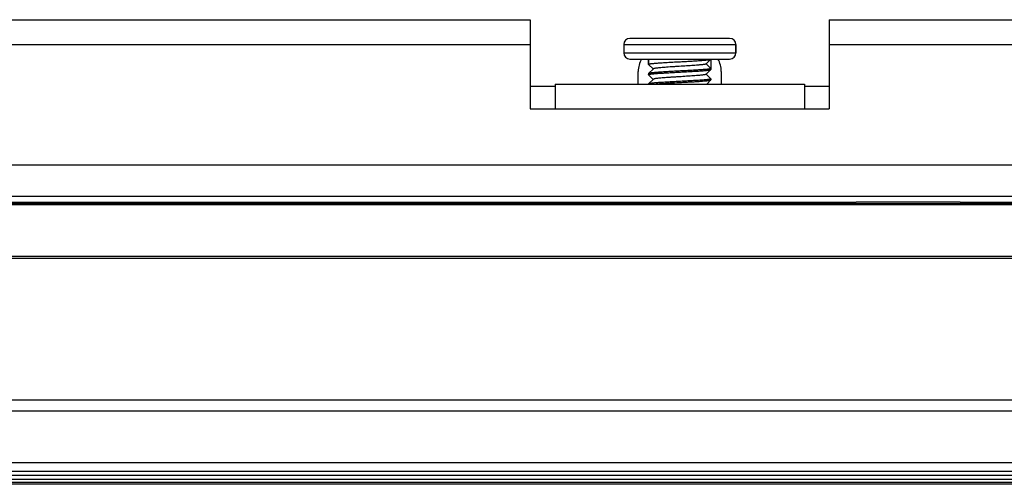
# Model space of a CAD drawing. Header units: millimetres. Extents: x 0 to 1852, y 0 to 1359.
# Tile 31 of 54: x 472 to 519, y 855 to 878. Entities that reach past the tile are written whole.
import ezdxf

# ---------------------------------------------------------------- set-up
doc = ezdxf.new("R2010")
doc.units = ezdxf.units.MM
doc.header["$LTSCALE"] = 65.395
doc.layers.get('0').update_dxf_attribs({"linetype": 'CONTINUOUS'})
doc.layers.add('02___PRT_ALL_AXES', color=7, linetype='CONTINUOUS')

msp = doc.modelspace()

# ---------------------------------------------------------------- linework, layer by layer
at = {"color": 3, "linetype": 'Continuous'}
for p, q in [((446.611, 877.867), (496.211, 877.867)), ((496.211, 877.867), (496.211, 873.567)), ((510.611, 877.867), (560.211, 877.867)), ((510.611, 877.867), (510.611, 873.567)), ((446.611, 876.667), (496.211, 876.667)), ((510.611, 876.667), (560.211, 876.667)), ((501.411, 874.767), (501.411, 875.367)), ((505.411, 875.367), (505.411, 874.767)), ((497.411, 874.767), (497.411, 873.567)), ((497.411, 874.767), (509.411, 874.767)), ((509.411, 874.767), (509.411, 873.567)), ((496.211, 873.567), (510.611, 873.567)), ((233.411, 870.867), (773.411, 870.867)), ((233.411, 869.367), (773.411, 869.367)), ((775.751, 855.559), (231.071, 855.559))]:
    msp.add_line(p, q, dxfattribs=at)
at = {"color": 7, "linetype": 'Continuous'}
for p, q in [((500.711, 876.667), (506.111, 876.667)), ((505.811, 876.967), (501.011, 876.967)), ((506.111, 876.267), (506.111, 876.667)), ((500.711, 876.267), (506.111, 876.267)), ((501.011, 875.967), (505.811, 875.967)), ((501.911, 875.717), (501.911, 875.967)), ((501.913, 875.712), (501.911, 875.717)), ((501.913, 875.712), (502.134, 875.492)), ((504.684, 875.737), (504.909, 875.962)), ((504.687, 875.74), (504.911, 875.517)), ((504.909, 875.962), (504.911, 875.967)), ((504.911, 875.967), (504.911, 875.517)), ((501.913, 875.271), (501.911, 875.267)), ((501.913, 875.212), (501.911, 875.217)), ((502.139, 875.496), (501.913, 875.271)), ((501.913, 875.212), (502.134, 874.992)), ((504.684, 875.237), (504.909, 875.462)), ((504.909, 875.021), (504.689, 875.242)), ((504.909, 875.462), (504.911, 875.467)), ((496.211, 874.667), (497.411, 874.667)), ((502.139, 874.996), (501.913, 874.771)), ((504.714, 874.767), (504.909, 874.962)), ((504.909, 875.021), (504.911, 875.017)), ((504.909, 874.962), (504.911, 874.967)), ((504.911, 874.967), (504.911, 875.017)), ((509.411, 874.667), (510.611, 874.667)), ((511.911, 869.062), (376.33, 869.062)), ((376.399, 869.002), (630.423, 869.002)), ((519.651, 868.943), (376.445, 868.943)), ((516.911, 869.076), (511.911, 869.076)), ((630.492, 869.062), (516.911, 869.062)), ((289.671, 866.467), (533.671, 866.467)), ((533.671, 866.366), (289.671, 866.366)), ((231.071, 859.555), (775.751, 859.555)), ((235.951, 859.014), (771.551, 859.014)), ((771.751, 856.514), (235.071, 856.514)), ((231.071, 856.114), (775.751, 856.114)), ((231.271, 855.914), (775.551, 855.914)), ((774.051, 855.709), (232.771, 855.709)), ((775.751, 855.479), (231.071, 855.479))]:
    msp.add_line(p, q, dxfattribs=at)
for centre, start, end in [((501.011, 876.667), 90, 180), ((505.811, 876.667), 0, 90), ((501.011, 876.267), 180, 270), ((505.811, 876.267), 270, 360)]:
    msp.add_arc(centre, 0.3, start, end, dxfattribs=at)
at = {"color": 3, "linetype": 'Continuous'}
for centre, start, end in [((502.611, 875.367), 149.8098, 180), ((504.211, 875.367), 0, 30.1902)]:
    msp.add_arc(centre, 1.2, start, end, dxfattribs=at)
at = {"color": 7, "linetype": 'Continuous'}
for points, knots in [([(501.911, 875.717), (501.911, 875.72), (501.918, 875.725), (501.928, 875.729), (501.946, 875.734), (501.978, 875.741), (502.026, 875.748), (502.087, 875.756), (502.16, 875.763), (502.244, 875.771), (502.378, 875.781), (502.568, 875.794), (502.817, 875.809), (503.089, 875.824), (503.372, 875.839), (503.657, 875.855), (503.932, 875.87), (504.189, 875.885), (504.386, 875.898), (504.527, 875.908), (504.618, 875.916), (504.697, 875.923), (504.765, 875.931), (504.82, 875.938), (504.862, 875.946), (504.888, 875.952), (504.903, 875.958), (504.907, 875.961), (504.909, 875.962)], [0, 0, 0, 0, 0.003443, 0.0066, 0.010832, 0.022583, 0.038695, 0.059054, 0.083489, 0.11178, 0.143673, 0.217058, 0.300943, 0.392224, 0.487524, 0.583313, 0.676043, 0.762283, 0.83884, 0.872588, 0.902893, 0.929476, 0.952099, 0.970564, 0.984719, 0.994492, 0.997753, 1, 1, 1, 1]), ([(504.684, 875.737), (504.68, 875.733), (504.667, 875.727), (504.643, 875.72), (504.608, 875.713), (504.562, 875.706), (504.506, 875.698), (504.44, 875.691), (504.365, 875.684), (504.214, 875.67), (503.975, 875.653), (503.644, 875.631), (503.352, 875.613), (503.115, 875.598), (502.945, 875.587), (502.783, 875.576), (502.635, 875.565), (502.501, 875.554), (502.386, 875.543), (502.291, 875.532), (502.226, 875.522), (502.186, 875.514), (502.164, 875.509), (502.149, 875.503), (502.141, 875.499), (502.139, 875.496)], [0, 0, 0, 0, 0.005904, 0.01584, 0.029923, 0.048097, 0.070227, 0.096137, 0.125602, 0.15837, 0.273486, 0.406518, 0.546948, 0.616463, 0.683661, 0.747209, 0.805844, 0.858405, 0.903856, 0.941312, 0.970064, 0.981013, 0.989633, 0.995925, 1, 1, 1, 1]), ([(501.911, 875.217), (501.911, 875.22), (501.918, 875.225), (501.928, 875.229), (501.946, 875.234), (501.978, 875.241), (502.026, 875.248), (502.087, 875.256), (502.16, 875.263), (502.244, 875.271), (502.378, 875.281), (502.568, 875.294), (502.817, 875.309), (503.089, 875.324), (503.372, 875.339), (503.657, 875.355), (503.932, 875.37), (504.189, 875.385), (504.386, 875.398), (504.527, 875.408), (504.618, 875.416), (504.697, 875.423), (504.765, 875.431), (504.82, 875.438), (504.862, 875.446), (504.888, 875.452), (504.903, 875.458), (504.907, 875.461), (504.909, 875.462)], [0, 0, 0, 0, 0.003443, 0.0066, 0.010832, 0.022582, 0.038694, 0.059053, 0.083488, 0.111779, 0.143672, 0.21706, 0.300946, 0.392227, 0.487528, 0.583319, 0.67605, 0.762288, 0.838844, 0.872592, 0.902896, 0.929479, 0.952101, 0.970565, 0.98472, 0.994492, 0.997753, 1, 1, 1, 1]), ([(504.911, 875.517), (504.911, 875.513), (504.904, 875.508), (504.895, 875.505), (504.876, 875.499), (504.845, 875.492), (504.797, 875.485), (504.736, 875.477), (504.663, 875.47), (504.578, 875.462), (504.444, 875.452), (504.255, 875.439), (504.005, 875.424), (503.734, 875.409), (503.45, 875.394), (503.166, 875.379), (502.89, 875.363), (502.634, 875.348), (502.436, 875.336), (502.296, 875.325), (502.205, 875.317), (502.125, 875.31), (502.058, 875.302), (502.003, 875.295), (501.961, 875.287), (501.934, 875.281), (501.92, 875.275), (501.915, 875.272), (501.913, 875.271)], [0, 0, 0, 0, 0.003443, 0.0066, 0.010832, 0.022583, 0.038695, 0.059054, 0.083489, 0.11178, 0.143673, 0.217057, 0.300941, 0.392222, 0.487522, 0.583311, 0.676041, 0.762281, 0.83884, 0.872588, 0.902892, 0.929476, 0.952099, 0.970564, 0.984719, 0.994492, 0.997753, 1, 1, 1, 1]), ([(504.684, 875.237), (504.68, 875.233), (504.667, 875.227), (504.643, 875.22), (504.608, 875.213), (504.562, 875.206), (504.506, 875.198), (504.44, 875.191), (504.365, 875.184), (504.214, 875.17), (503.975, 875.153), (503.644, 875.131), (503.352, 875.113), (503.115, 875.098), (502.945, 875.087), (502.783, 875.076), (502.635, 875.065), (502.501, 875.054), (502.386, 875.043), (502.291, 875.032), (502.226, 875.022), (502.186, 875.014), (502.164, 875.009), (502.149, 875.003), (502.141, 874.999), (502.139, 874.996)], [0, 0, 0, 0, 0.005903, 0.015836, 0.029919, 0.04809, 0.070221, 0.096128, 0.125594, 0.15836, 0.273476, 0.406509, 0.54694, 0.616456, 0.683655, 0.747204, 0.80584, 0.858402, 0.903855, 0.941311, 0.970062, 0.981014, 0.989631, 0.995925, 1, 1, 1, 1]), ([(504.911, 875.017), (504.911, 875.013), (504.904, 875.008), (504.895, 875.005), (504.876, 874.999), (504.845, 874.992), (504.797, 874.985), (504.736, 874.977), (504.663, 874.97), (504.578, 874.962), (504.444, 874.952), (504.255, 874.939), (504.005, 874.924), (503.734, 874.909), (503.45, 874.894), (503.166, 874.879), (502.89, 874.863), (502.634, 874.848), (502.436, 874.836), (502.296, 874.825), (502.205, 874.817), (502.125, 874.81), (502.058, 874.802), (502.003, 874.795), (501.961, 874.787), (501.934, 874.781), (501.92, 874.775), (501.915, 874.772), (501.913, 874.771)], [0, 0, 0, 0, 0.003443, 0.0066, 0.010832, 0.022581, 0.038693, 0.059051, 0.083485, 0.111776, 0.143669, 0.217052, 0.300935, 0.392215, 0.487517, 0.583308, 0.676038, 0.762279, 0.83884, 0.872589, 0.902894, 0.929477, 0.952099, 0.970564, 0.984719, 0.994492, 0.997753, 1, 1, 1, 1]), ([(502.198, 874.767), (502.306, 874.776), (502.549, 874.794), (502.944, 874.817), (503.307, 874.836), (503.61, 874.852), (503.833, 874.864), (504.047, 874.876), (504.246, 874.888), (504.425, 874.9), (504.58, 874.912), (504.692, 874.923), (504.767, 874.931), (504.812, 874.937), (504.849, 874.943), (504.877, 874.949), (504.896, 874.955), (504.906, 874.959), (504.909, 874.962)], [0, 0, 0, 0, 0.119351, 0.269308, 0.43587, 0.520532, 0.603458, 0.682697, 0.75639, 0.822805, 0.880387, 0.927795, 0.947334, 0.963948, 0.977547, 0.988077, 0.995524, 1, 1, 1, 1])]:
    msp.add_open_spline(points, degree=3, knots=knots, dxfattribs=at)
at = {"layer": '02___PRT_ALL_AXES', "color": 7, "linetype": 'Continuous'}
for p, q in [((500.711, 876.667), (500.711, 876.267)), ((506.111, 876.667), (506.111, 876.267)), ((501.911, 875.967), (501.911, 875.717)), ((504.911, 875.967), (504.911, 875.467)), ((501.911, 875.267), (501.911, 875.217)), ((504.911, 875.017), (504.911, 874.967))]:
    msp.add_line(p, q, dxfattribs=at)

doc.saveas('drawing.dxf')
